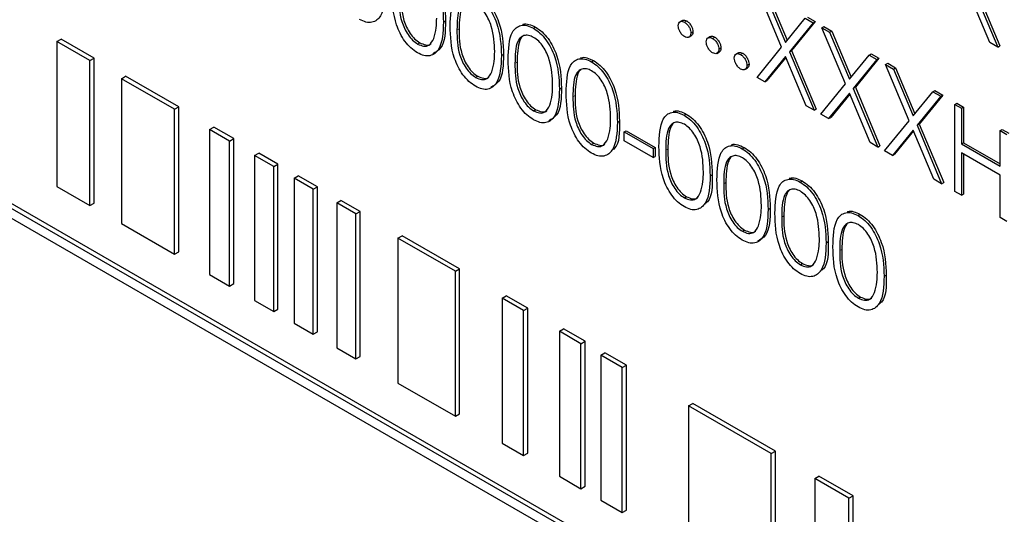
# Paper-space layout 'Blatt4' of a CAD drawing. Header units: millimetres. Extents: x 5 to 418, y 2 to 292.
# Tile 36 of 111: x 117.05 to 119.82, y 187.59 to 188.98. Entities that reach past the tile are written whole.
import ezdxf

# ---------------------------------------------------------------- set-up
doc = ezdxf.new("R2010")
doc.units = ezdxf.units.MM

psp = doc.layouts.new('Blatt4')

# ---------------------------------------------------------------- linework, layer by layer
at = {"color": 7, "linetype": 'Continuous', "lineweight": 25}
for p, q in [((119.7424, 189.0736), (119.8116, 188.9087)), ((119.1978, 188.9049), (119.1313, 189.0634)), ((119.1532, 189.0507), (119.2088, 188.9184)), ((119.1591, 189.0541), (119.2136, 188.9243)), ((119.7838, 188.918), (119.7255, 189.0568)), ((119.7365, 189.0702), (119.8057, 188.9053)), ((119.2702, 188.9899), (119.2922, 188.9773)), ((118.246, 188.9755), (118.2519, 188.9789)), ((118.4992, 188.9582), (118.505, 188.9616)), ((118.9187, 188.9805), (118.9113, 188.9763)), ((118.9246, 188.9754), (118.9305, 188.9788)), ((119.2088, 188.9184), (119.2643, 188.9865)), ((119.2863, 188.9739), (119.2198, 188.8922)), ((119.2922, 188.9773), (119.2257, 188.8956)), ((119.2643, 188.9865), (119.2863, 188.9739)), ((119.2863, 188.9739), (119.2922, 188.9773)), ((119.3108, 188.9597), (119.3166, 188.9631)), ((119.3166, 188.9631), (119.3386, 188.9505)), ((121.9678, 185.6003), (116.1773, 188.943)), ((121.9796, 185.6071), (116.1891, 188.9498)), ((118.9362, 188.9329), (118.9436, 188.9371)), ((118.9422, 188.9448), (118.9481, 188.9482)), ((118.9976, 188.935), (118.9902, 188.9307)), ((119.0034, 188.9299), (119.0093, 188.9333)), ((119.3108, 188.9597), (119.3327, 188.947)), ((119.3773, 188.8013), (119.3108, 188.9597)), ((119.3327, 188.947), (119.3386, 188.9505)), ((119.3327, 188.947), (119.3883, 188.8148)), ((119.3386, 188.9505), (119.3931, 188.8207)), ((116.1773, 188.9158), (121.9678, 185.573)), ((117.1581, 188.9212), (117.1699, 188.928)), ((117.2512, 188.8675), (117.1581, 188.9212)), ((117.1581, 188.9212), (117.1581, 188.5129)), ((117.2629, 188.8743), (117.1699, 188.928)), ((118.1734, 188.9139), (118.1793, 188.9173)), ((119.8057, 188.9053), (119.7838, 188.918)), ((119.8057, 188.9053), (119.8116, 188.9087)), ((118.4092, 188.8813), (118.4151, 188.8847)), ((119.0151, 188.8873), (119.0225, 188.8916)), ((119.0211, 188.8992), (119.027, 188.9027)), ((119.0765, 188.8894), (119.0691, 188.8852)), ((119.0823, 188.8843), (119.0882, 188.8877)), ((119.1285, 188.82), (119.1978, 188.9049)), ((119.2088, 188.8788), (119.1505, 188.8073)), ((119.267, 188.74), (119.2088, 188.8788)), ((119.2198, 188.8922), (119.2257, 188.8956)), ((119.2198, 188.8922), (119.289, 188.7273)), ((119.2257, 188.8956), (119.2949, 188.7307)), ((119.3883, 188.8148), (119.4438, 188.8829)), ((119.4438, 188.8829), (119.4497, 188.8863)), ((119.4438, 188.8829), (119.4658, 188.8702)), ((119.4497, 188.8863), (119.4717, 188.8736)), ((117.2512, 188.8675), (117.2629, 188.8743)), ((117.2512, 188.4592), (117.2512, 188.8675)), ((117.2629, 188.466), (117.2629, 188.8743)), ((118.6623, 188.864), (118.6682, 188.8674)), ((119.1, 188.8537), (119.1059, 188.8571)), ((119.2098, 188.8762), (119.1564, 188.8107)), ((119.4658, 188.8702), (119.3993, 188.7886)), ((119.4717, 188.8736), (119.4052, 188.792)), ((119.4658, 188.8702), (119.4717, 188.8736)), ((119.4903, 188.8561), (119.4961, 188.8595)), ((119.4903, 188.8561), (119.5122, 188.8434)), ((119.5568, 188.6977), (119.4903, 188.8561)), ((119.4961, 188.8595), (119.5181, 188.8468)), ((117.3399, 188.8162), (117.3517, 188.823)), ((117.5011, 188.7368), (117.3517, 188.823)), ((118.3366, 188.8197), (118.3425, 188.8231)), ((119.094, 188.8418), (119.1013, 188.8461)), ((119.5122, 188.8434), (119.5181, 188.8468)), ((119.5122, 188.8434), (119.5678, 188.7112)), ((119.5181, 188.8468), (119.5726, 188.7171)), ((117.4893, 188.73), (117.3399, 188.8162)), ((117.3399, 188.8162), (117.3399, 188.4079)), ((119.1505, 188.8073), (119.1285, 188.82)), ((119.1505, 188.8073), (119.1564, 188.8107)), ((119.308, 188.7163), (119.3773, 188.8013)), ((118.5724, 188.7871), (118.5783, 188.7905)), ((119.3883, 188.7751), (119.33, 188.7037)), ((119.3893, 188.7726), (119.3359, 188.7071)), ((119.4465, 188.6364), (119.3883, 188.7751)), ((119.3993, 188.7886), (119.4052, 188.792)), ((119.3993, 188.7886), (119.4685, 188.6237)), ((119.4052, 188.792), (119.4744, 188.6271)), ((119.5678, 188.7112), (119.6233, 188.7793)), ((119.6453, 188.7666), (119.5788, 188.685)), ((119.6512, 188.77), (119.5847, 188.6884)), ((119.6233, 188.7793), (119.6292, 188.7827)), ((119.6233, 188.7793), (119.6453, 188.7666)), ((119.6292, 188.7827), (119.6512, 188.77)), ((119.6453, 188.7666), (119.6512, 188.77)), ((119.289, 188.7273), (119.267, 188.74)), ((119.6847, 188.7439), (119.6906, 188.7473)), ((119.6847, 188.7439), (119.7037, 188.7329)), ((119.6847, 188.4989), (119.6847, 188.7439)), ((119.6906, 188.7473), (119.7096, 188.7363)), ((117.4893, 188.73), (117.5011, 188.7368)), ((117.4893, 188.3217), (117.4893, 188.73)), ((117.5011, 188.3285), (117.5011, 188.7368)), ((118.4998, 188.7255), (118.5057, 188.7289)), ((118.9234, 188.7133), (118.9293, 188.7167)), ((119.289, 188.7273), (119.2949, 188.7307)), ((119.33, 188.7037), (119.308, 188.7163)), ((119.7037, 188.7329), (119.7096, 188.7363)), ((119.7037, 188.7329), (119.7037, 188.6324)), ((119.7096, 188.7363), (119.7096, 188.6358)), ((118.7356, 188.6929), (118.7414, 188.6963)), ((119.33, 188.7037), (119.3359, 188.7071)), ((119.4875, 188.6127), (119.5568, 188.6977)), ((119.5788, 188.685), (119.5847, 188.6884)), ((119.5788, 188.685), (119.648, 188.5201)), ((119.5847, 188.6884), (119.6539, 188.5235)), ((117.588, 188.673), (117.5998, 188.6798)), ((117.6444, 188.6405), (117.588, 188.673)), ((117.588, 188.673), (117.588, 188.2647)), ((117.6562, 188.6473), (117.5998, 188.6798)), ((118.7546, 188.6663), (118.7605, 188.6697)), ((118.7546, 188.6663), (118.8362, 188.6192)), ((118.7546, 188.6412), (118.7546, 188.6663)), ((118.7605, 188.6697), (118.8421, 188.6226)), ((119.5678, 188.6715), (119.5095, 188.6)), ((119.5688, 188.669), (119.5154, 188.6034)), ((119.626, 188.5328), (119.5678, 188.6715)), ((119.8125, 188.6701), (119.8184, 188.6735)), ((119.8125, 188.6701), (119.8316, 188.6591)), ((119.8125, 188.5696), (119.8125, 188.6701)), ((119.8184, 188.6735), (119.8375, 188.6625)), ((117.6444, 188.6405), (117.6562, 188.6473)), ((117.6444, 188.2322), (117.6444, 188.6405)), ((117.6562, 188.239), (117.6562, 188.6473)), ((118.663, 188.6313), (118.6689, 188.6347)), ((118.8362, 188.5941), (118.7546, 188.6412)), ((119.4685, 188.6237), (119.4465, 188.6364)), ((119.7037, 188.6324), (119.7096, 188.6358)), ((119.7037, 188.6324), (119.8125, 188.5696)), ((119.7096, 188.6358), (119.8125, 188.5764)), ((117.7148, 188.5998), (117.7265, 188.6066)), ((117.7805, 188.5755), (117.7265, 188.6066)), ((118.8362, 188.6192), (118.8421, 188.6226)), ((118.8362, 188.6192), (118.8362, 188.5941)), ((118.8421, 188.6226), (118.8421, 188.5975)), ((119.0866, 188.6191), (119.0925, 188.6225)), ((119.4685, 188.6237), (119.4744, 188.6271)), ((119.5095, 188.6), (119.4875, 188.6127)), ((119.5095, 188.6), (119.5154, 188.6034)), ((119.8125, 188.5444), (119.7037, 188.6072)), ((119.7037, 188.6072), (119.7037, 188.4879)), ((119.7096, 188.6038), (119.7096, 188.4913)), ((117.7687, 188.5687), (117.7148, 188.5998)), ((117.7148, 188.5998), (117.7148, 188.1916)), ((117.7687, 188.5687), (117.7805, 188.5755)), ((117.7805, 188.1672), (117.7805, 188.5755)), ((118.8362, 188.5941), (118.8421, 188.5975)), ((117.7687, 188.1604), (117.7687, 188.5687)), ((118.9966, 188.5422), (119.0025, 188.5456)), ((117.8258, 188.5357), (117.8376, 188.5425)), ((117.8798, 188.5046), (117.8258, 188.5357)), ((117.8258, 188.5357), (117.8258, 188.1275)), ((117.8916, 188.5114), (117.8376, 188.5425)), ((119.2498, 188.5249), (119.2557, 188.5283)), ((119.648, 188.5201), (119.626, 188.5328)), ((119.648, 188.5201), (119.6539, 188.5235)), ((119.8125, 188.4251), (119.8125, 188.5444)), ((117.1581, 188.5129), (117.2512, 188.4592)), ((117.8798, 188.5046), (117.8916, 188.5114)), ((117.8798, 188.0963), (117.8798, 188.5046)), ((117.8916, 188.1031), (117.8916, 188.5114)), ((119.7037, 188.4879), (119.6847, 188.4989)), ((119.7037, 188.4879), (119.7096, 188.4913)), ((117.2512, 188.4592), (117.2629, 188.466)), ((117.9456, 188.4666), (117.9574, 188.4734)), ((117.9996, 188.4354), (117.9456, 188.4666)), ((117.9456, 188.4666), (117.9456, 188.0583)), ((118.0114, 188.4422), (117.9574, 188.4734)), ((118.9241, 188.4805), (118.9299, 188.4839)), ((117.9996, 188.4354), (118.0114, 188.4422)), ((117.9996, 188.0271), (117.9996, 188.4354)), ((118.0114, 188.0339), (118.0114, 188.4422)), ((119.1598, 188.448), (119.1657, 188.4514)), ((119.413, 188.4307), (119.4188, 188.4341)), ((117.3399, 188.4079), (117.4893, 188.3217)), ((119.8316, 188.4141), (119.8125, 188.4251)), ((119.0872, 188.3863), (119.0931, 188.3897)), ((118.1181, 188.367), (118.1298, 188.3738)), ((118.2796, 188.2738), (118.1181, 188.367)), ((118.1181, 188.367), (118.1181, 187.9587)), ((118.2914, 188.2806), (118.1298, 188.3738)), ((119.323, 188.3538), (119.3289, 188.3572)), ((117.4893, 188.3217), (117.5011, 188.3285)), ((119.2504, 188.2921), (119.2563, 188.2955)), ((118.2796, 188.2738), (118.2914, 188.2806)), ((118.2796, 187.8655), (118.2796, 188.2738)), ((118.2914, 187.8723), (118.2914, 188.2806)), ((117.588, 188.2647), (117.6444, 188.2322)), ((119.4862, 188.2596), (119.4921, 188.263)), ((117.6444, 188.2322), (117.6562, 188.239)), ((117.7148, 188.1916), (117.7687, 188.1604)), ((118.4109, 188.198), (118.4227, 188.2048)), ((118.4715, 188.163), (118.4109, 188.198)), ((118.4109, 188.198), (118.4109, 187.7897)), ((118.4833, 188.1698), (118.4227, 188.2048)), ((119.4136, 188.1979), (119.4195, 188.2013)), ((117.7687, 188.1604), (117.7805, 188.1672)), ((118.4715, 188.163), (118.4833, 188.1698)), ((118.4715, 187.7547), (118.4715, 188.163)), ((118.4833, 187.7615), (118.4833, 188.1698)), ((117.8258, 188.1275), (117.8798, 188.0963)), ((117.8798, 188.0963), (117.8916, 188.1031)), ((118.5725, 188.1047), (118.5843, 188.1115)), ((118.6331, 188.0697), (118.5725, 188.1047)), ((118.5725, 188.1047), (118.5725, 187.6964)), ((118.6449, 188.0765), (118.5843, 188.1115)), ((118.6331, 188.0697), (118.6449, 188.0765)), ((118.6449, 187.6682), (118.6449, 188.0765)), ((117.9456, 188.0583), (117.9996, 188.0271)), ((118.6331, 187.6614), (118.6331, 188.0697)), ((117.9996, 188.0271), (118.0114, 188.0339)), ((118.6887, 188.0376), (118.7004, 188.0444)), ((118.7493, 188.0026), (118.6887, 188.0376)), ((118.6887, 188.0376), (118.6887, 187.6293)), ((118.761, 188.0094), (118.7004, 188.0444)), ((118.7493, 188.0026), (118.761, 188.0094)), ((118.7493, 187.5944), (118.7493, 188.0026)), ((118.761, 187.6012), (118.761, 188.0094)), ((118.1181, 187.9587), (118.2796, 187.8655)), ((118.9361, 187.8948), (118.9479, 187.9016)), ((119.1684, 187.7607), (118.9361, 187.8948)), ((118.9361, 187.8948), (118.9361, 187.4865)), ((119.1802, 187.7675), (118.9479, 187.9016)), ((118.2796, 187.8655), (118.2914, 187.8723)), ((118.4109, 187.7897), (118.4715, 187.7547)), ((118.4715, 187.7547), (118.4833, 187.7615)), ((119.1684, 187.7607), (119.1802, 187.7675)), ((119.1684, 187.3524), (119.1684, 187.7607)), ((119.1802, 187.3592), (119.1802, 187.7675)), ((118.5725, 187.6964), (118.6331, 187.6614)), ((119.2908, 187.69), (119.3026, 187.6968)), ((119.3868, 187.6346), (119.2908, 187.69)), ((119.2908, 187.69), (119.2908, 187.2817)), ((119.3986, 187.6414), (119.3026, 187.6968)), ((118.6331, 187.6614), (118.6449, 187.6682)), ((119.3868, 187.6346), (119.3986, 187.6414)), ((119.3868, 187.2263), (119.3868, 187.6346)), ((119.3986, 187.2331), (119.3986, 187.6414)), ((118.6887, 187.6293), (118.7493, 187.5944)), ((118.7493, 187.5944), (118.761, 187.6012))]:
    psp.add_line(p, q, dxfattribs=at)
at = {"color": 7, "linetype": 'Continuous', "lineweight": 18}
for p, q in [((118.2841, 188.9536), (118.29, 188.957)), ((118.4473, 188.8594), (118.4532, 188.8628)), ((118.6104, 188.7652), (118.6163, 188.7686)), ((118.8715, 188.6145), (118.8774, 188.6179)), ((119.0347, 188.5203), (119.0406, 188.5237)), ((119.1979, 188.4261), (119.2038, 188.4295)), ((119.3611, 188.3319), (119.367, 188.3353))]:
    psp.add_line(p, q, dxfattribs=at)
at = {"color": 7, "linetype": 'Continuous', "lineweight": 25}
for points, knots in [([(118.1728, 189.1466), (118.179, 189.1424), (118.1915, 189.1341), (118.2143, 189.1082), (118.243, 189.0507), (118.2448, 189.0056), (118.246, 188.9755)], [0, 0, 0, 0, 0.1256, 0.251197, 0.500581, 1, 1, 1, 1]), ([(118.1787, 189.15), (118.1849, 189.1458), (118.1974, 189.1375), (118.2202, 189.1116), (118.2489, 189.0541), (118.2507, 189.009), (118.2519, 188.9789)], [0, 0, 0, 0, 0.1256, 0.251197, 0.500581, 1, 1, 1, 1]), ([(118.0828, 189.0697), (118.0817, 189.041), (118.0799, 188.9979), (118.051, 188.974), (118.0283, 188.9742), (118.0159, 188.9803), (118.0096, 188.9833)], [0, 0, 0, 0, 0.499407, 0.748743, 0.874372, 1, 1, 1, 1]), ([(118.1728, 188.8891), (118.1666, 188.8933), (118.1542, 188.9016), (118.1317, 188.9274), (118.1038, 188.9846), (118.1027, 189.0291), (118.1019, 189.0587)], [0, 0, 0, 0, 0.125551, 0.25109, 0.50025, 1, 1, 1, 1]), ([(118.1209, 189.0478), (118.1211, 189.0248), (118.1213, 188.9904), (118.1417, 188.9452), (118.1589, 188.9241), (118.1686, 188.9173), (118.1734, 188.9139)], [0, 0, 0, 0, 0.500291, 0.749086, 0.874606, 1, 1, 1, 1]), ([(118.1268, 189.0512), (118.127, 189.0282), (118.1272, 188.9938), (118.1476, 188.9486), (118.1648, 188.9275), (118.1745, 188.9207), (118.1793, 188.9173)], [0, 0, 0, 0, 0.500291, 0.749086, 0.874606, 1, 1, 1, 1]), ([(118.2651, 188.9645), (118.2659, 188.9933), (118.2669, 189.0293), (118.2867, 189.0547), (118.3004, 189.0614), (118.3174, 189.0614), (118.3298, 189.0554), (118.336, 189.0524)], [0, 0, 0, 0, 0.498702, 0.624177, 0.749467, 0.874745, 1, 1, 1, 1]), ([(118.336, 189.0524), (118.3422, 189.0482), (118.3547, 189.0399), (118.3775, 189.014), (118.4061, 188.9565), (118.408, 188.9114), (118.4092, 188.8813)], [0, 0, 0, 0, 0.1256, 0.251197, 0.500581, 1, 1, 1, 1]), ([(118.3419, 189.0558), (118.3481, 189.0516), (118.3606, 189.0433), (118.3834, 189.0174), (118.412, 188.9599), (118.4139, 188.9148), (118.4151, 188.8847)], [0, 0, 0, 0, 0.1256, 0.251197, 0.500581, 1, 1, 1, 1]), ([(118.3366, 189.0269), (118.3318, 189.0292), (118.322, 189.0337), (118.3091, 189.0325), (118.2988, 189.0264), (118.2848, 189.0047), (118.2844, 188.9763), (118.2841, 188.9536)], [0, 0, 0, 0, 0.125139, 0.250418, 0.375519, 0.500847, 1, 1, 1, 1]), ([(118.3055, 189.0292), (118.3054, 189.0291), (118.3019, 189.027), (118.2916, 189.0066), (118.2907, 188.9791), (118.29, 188.957)], [0, 0, 0, 0, 0.004517, 0.204302, 1, 1, 1, 1]), ([(118.3902, 188.8924), (118.3894, 188.9156), (118.3882, 188.9503), (118.3683, 188.9955), (118.3512, 189.0168), (118.3415, 189.0235), (118.3366, 189.0269)], [0, 0, 0, 0, 0.500072, 0.749021, 0.874598, 1, 1, 1, 1]), ([(118.246, 188.9755), (118.2448, 188.9468), (118.2431, 188.9037), (118.2142, 188.8798), (118.1915, 188.88), (118.179, 188.8861), (118.1728, 188.8891)], [0, 0, 0, 0, 0.499407, 0.748743, 0.874372, 1, 1, 1, 1]), ([(118.2519, 188.9789), (118.2513, 188.949), (118.2504, 188.9055), (118.2243, 188.8907), (118.2161, 188.886)], [0, 0, 0, 0, 0.68684, 1, 1, 1, 1]), ([(118.2189, 188.9296), (118.2216, 188.9394), (118.2265, 188.9568), (118.2268, 188.9775), (118.227, 188.9866)], [0, 0, 0, 0, 0.5595988, 1, 1, 1, 1]), ([(118.336, 188.7949), (118.3298, 188.7991), (118.3174, 188.8074), (118.2949, 188.8332), (118.267, 188.8904), (118.2658, 188.9349), (118.2651, 188.9645)], [0, 0, 0, 0, 0.125551, 0.25109, 0.50025, 1, 1, 1, 1]), ([(118.4282, 188.8703), (118.4291, 188.8991), (118.4301, 188.9351), (118.4498, 188.9605), (118.4636, 188.9672), (118.4806, 188.9672), (118.493, 188.9612), (118.4992, 188.9582)], [0, 0, 0, 0, 0.498702, 0.624177, 0.749467, 0.874745, 1, 1, 1, 1]), ([(118.4684, 188.9686), (118.4689, 188.9689), (118.474, 188.9715), (118.4866, 188.9702), (118.4989, 188.9645), (118.505, 188.9616)], [0, 0, 0, 0, 0.057969, 0.529028, 1, 1, 1, 1]), ([(118.505, 188.9616), (118.5113, 188.9574), (118.5238, 188.9491), (118.5465, 188.9232), (118.5752, 188.8657), (118.577, 188.8206), (118.5783, 188.7905)], [0, 0, 0, 0, 0.1256, 0.251197, 0.500581, 1, 1, 1, 1]), ([(118.9069, 188.9652), (118.9072, 188.968), (118.9078, 188.9737), (118.9126, 188.9776), (118.9184, 188.9783), (118.9225, 188.9764), (118.9246, 188.9754)], [0, 0, 0, 0, 0.279576, 0.559284, 0.779552, 1, 1, 1, 1]), ([(118.9246, 188.9346), (118.922, 188.9364), (118.9168, 188.9402), (118.911, 188.9491), (118.9075, 188.9578), (118.9071, 188.9627), (118.9069, 188.9652)], [0, 0, 0, 0, 0.2795812, 0.5591432, 0.7795754, 1, 1, 1, 1]), ([(118.9182, 188.9798), (118.9185, 188.9801), (118.92, 188.9816), (118.9244, 188.9816), (118.9284, 188.9797), (118.9305, 188.9788)], [0, 0, 0, 0, 0.1165381, 0.5580897, 1, 1, 1, 1]), ([(118.9246, 188.9754), (118.9272, 188.9735), (118.9324, 188.9698), (118.9381, 188.9609), (118.9418, 188.9522), (118.9421, 188.9472), (118.9422, 188.9448)], [0, 0, 0, 0, 0.279602, 0.559212, 0.779475, 1, 1, 1, 1]), ([(118.9305, 188.9788), (118.9331, 188.9769), (118.9383, 188.9732), (118.944, 188.9643), (118.9476, 188.9556), (118.948, 188.9507), (118.9481, 188.9482)], [0, 0, 0, 0, 0.279602, 0.559212, 0.779475, 1, 1, 1, 1]), ([(118.2841, 188.9536), (118.2842, 188.9306), (118.2845, 188.8962), (118.3049, 188.851), (118.3221, 188.8299), (118.3318, 188.8231), (118.3366, 188.8197)], [0, 0, 0, 0, 0.500291, 0.749086, 0.874606, 1, 1, 1, 1]), ([(118.29, 188.957), (118.2901, 188.934), (118.2904, 188.8996), (118.3107, 188.8544), (118.3279, 188.8333), (118.3377, 188.8265), (118.3425, 188.8231)], [0, 0, 0, 0, 0.500291, 0.749086, 0.874606, 1, 1, 1, 1]), ([(118.4998, 188.9327), (118.4949, 188.935), (118.4852, 188.9395), (118.4723, 188.9383), (118.462, 188.9322), (118.448, 188.9105), (118.4476, 188.8821), (118.4473, 188.8594)], [0, 0, 0, 0, 0.125139, 0.250418, 0.375519, 0.500847, 1, 1, 1, 1]), ([(118.4687, 188.935), (118.4686, 188.9349), (118.4651, 188.9328), (118.4548, 188.9124), (118.4539, 188.8848), (118.4532, 188.8628)], [0, 0, 0, 0, 0.004517, 0.204302, 1, 1, 1, 1]), ([(118.4992, 188.9582), (118.5054, 188.954), (118.5179, 188.9457), (118.5406, 188.9198), (118.5693, 188.8623), (118.5712, 188.8172), (118.5724, 188.7871)], [0, 0, 0, 0, 0.1256, 0.251197, 0.500581, 1, 1, 1, 1]), ([(118.5533, 188.7982), (118.5526, 188.8214), (118.5514, 188.8561), (118.5315, 188.9013), (118.5144, 188.9226), (118.5046, 188.9293), (118.4998, 188.9327)], [0, 0, 0, 0, 0.500072, 0.749021, 0.874598, 1, 1, 1, 1]), ([(118.9422, 188.9448), (118.9419, 188.9419), (118.9413, 188.9363), (118.9365, 188.9324), (118.9307, 188.9317), (118.9266, 188.9336), (118.9246, 188.9346)], [0, 0, 0, 0, 0.279469, 0.559358, 0.779674, 1, 1, 1, 1]), ([(118.9481, 188.9482), (118.9479, 188.9453), (118.9474, 188.94), (118.9441, 188.9379), (118.9427, 188.937)], [0, 0, 0, 0, 0.554441, 1, 1, 1, 1]), ([(118.9971, 188.9342), (118.9974, 188.9346), (118.9989, 188.9361), (119.0033, 188.936), (119.0073, 188.9342), (119.0093, 188.9333)], [0, 0, 0, 0, 0.1165381, 0.5580897, 1, 1, 1, 1]), ([(119.0093, 188.9333), (119.0119, 188.9314), (119.0172, 188.9277), (119.0229, 188.9188), (119.0265, 188.9101), (119.0268, 188.9051), (119.027, 188.9027)], [0, 0, 0, 0, 0.279602, 0.559212, 0.779475, 1, 1, 1, 1]), ([(118.1734, 188.9139), (118.1792, 188.9114), (118.1908, 188.9063), (118.2087, 188.91), (118.2151, 188.9222), (118.2189, 188.9296)], [0, 0, 0, 0, 0.280257, 0.560781, 1, 1, 1, 1]), ([(118.1793, 188.9173), (118.185, 188.915), (118.1963, 188.9104), (118.2079, 188.9103), (118.211, 188.9145), (118.2111, 188.9146)], [0, 0, 0, 0, 0.492383, 0.985234, 1, 1, 1, 1]), ([(118.9858, 188.9197), (118.9861, 188.9225), (118.9867, 188.9282), (118.9915, 188.9321), (118.9973, 188.9328), (119.0014, 188.9308), (119.0034, 188.9299)], [0, 0, 0, 0, 0.279576, 0.559284, 0.779552, 1, 1, 1, 1]), ([(119.0034, 188.889), (119.0008, 188.8909), (118.9956, 188.8947), (118.9899, 188.9035), (118.9863, 188.9122), (118.9859, 188.9172), (118.9858, 188.9197)], [0, 0, 0, 0, 0.2795812, 0.5591432, 0.7795754, 1, 1, 1, 1]), ([(119.0034, 188.9299), (119.0061, 188.928), (119.0113, 188.9243), (119.017, 188.9154), (119.0206, 188.9067), (119.021, 188.9017), (119.0211, 188.8992)], [0, 0, 0, 0, 0.279602, 0.559212, 0.779475, 1, 1, 1, 1]), ([(118.4092, 188.8813), (118.408, 188.8526), (118.4062, 188.8095), (118.3774, 188.7856), (118.3547, 188.7858), (118.3422, 188.7919), (118.336, 188.7949)], [0, 0, 0, 0, 0.499407, 0.748743, 0.874372, 1, 1, 1, 1]), ([(118.4151, 188.8847), (118.4145, 188.8548), (118.4136, 188.8113), (118.3874, 188.7965), (118.3793, 188.7918)], [0, 0, 0, 0, 0.6868398, 1, 1, 1, 1]), ([(118.3821, 188.8354), (118.3848, 188.8452), (118.3897, 188.8626), (118.39, 188.8833), (118.3902, 188.8924)], [0, 0, 0, 0, 0.5595988, 1, 1, 1, 1]), ([(118.6315, 188.8744), (118.6321, 188.8747), (118.6371, 188.8773), (118.6498, 188.876), (118.6621, 188.8703), (118.6682, 188.8674)], [0, 0, 0, 0, 0.0579693, 0.5290281, 1, 1, 1, 1]), ([(119.0211, 188.8992), (119.0208, 188.8964), (119.0202, 188.8908), (119.0154, 188.8869), (119.0096, 188.8861), (119.0055, 188.8881), (119.0034, 188.889)], [0, 0, 0, 0, 0.279469, 0.559358, 0.779674, 1, 1, 1, 1]), ([(119.027, 188.9027), (119.0268, 188.8997), (119.0263, 188.8945), (119.023, 188.8924), (119.0215, 188.8915)], [0, 0, 0, 0, 0.554441, 1, 1, 1, 1]), ([(119.0646, 188.8741), (119.0649, 188.877), (119.0656, 188.8826), (119.0704, 188.8865), (119.0762, 188.8873), (119.0803, 188.8853), (119.0823, 188.8843)], [0, 0, 0, 0, 0.279576, 0.559284, 0.779552, 1, 1, 1, 1]), ([(119.0759, 188.8887), (119.0762, 188.889), (119.0778, 188.8906), (119.0822, 188.8905), (119.0862, 188.8887), (119.0882, 188.8877)], [0, 0, 0, 0, 0.116538, 0.55809, 1, 1, 1, 1]), ([(119.0823, 188.8843), (119.0849, 188.8825), (119.0902, 188.8788), (119.0959, 188.8699), (119.0995, 188.8611), (119.0998, 188.8562), (119.1, 188.8537)], [0, 0, 0, 0, 0.279602, 0.559212, 0.779475, 1, 1, 1, 1]), ([(119.0882, 188.8877), (119.0908, 188.8859), (119.096, 188.8822), (119.1018, 188.8733), (119.1054, 188.8645), (119.1057, 188.8596), (119.1059, 188.8571)], [0, 0, 0, 0, 0.279602, 0.559212, 0.779475, 1, 1, 1, 1]), ([(118.4992, 188.7007), (118.493, 188.7049), (118.4806, 188.7132), (118.4581, 188.739), (118.4302, 188.7962), (118.429, 188.8407), (118.4282, 188.8703)], [0, 0, 0, 0, 0.125551, 0.25109, 0.50025, 1, 1, 1, 1]), ([(118.4473, 188.8594), (118.4474, 188.8364), (118.4477, 188.802), (118.468, 188.7568), (118.4852, 188.7357), (118.4949, 188.7289), (118.4998, 188.7255)], [0, 0, 0, 0, 0.500291, 0.749086, 0.874606, 1, 1, 1, 1]), ([(118.4532, 188.8628), (118.4533, 188.8398), (118.4536, 188.8054), (118.4739, 188.7602), (118.4911, 188.7391), (118.5008, 188.7323), (118.5057, 188.7289)], [0, 0, 0, 0, 0.500291, 0.749086, 0.874606, 1, 1, 1, 1]), ([(118.5914, 188.7761), (118.5922, 188.8049), (118.5933, 188.8409), (118.613, 188.8663), (118.6268, 188.8729), (118.6437, 188.873), (118.6561, 188.867), (118.6623, 188.864)], [0, 0, 0, 0, 0.498702, 0.624177, 0.749467, 0.874745, 1, 1, 1, 1]), ([(118.6623, 188.864), (118.6686, 188.8598), (118.6811, 188.8515), (118.7038, 188.8256), (118.7325, 188.7681), (118.7343, 188.723), (118.7356, 188.6929)], [0, 0, 0, 0, 0.1256, 0.251197, 0.500581, 1, 1, 1, 1]), ([(118.6682, 188.8674), (118.6745, 188.8632), (118.687, 188.8549), (118.7097, 188.829), (118.7384, 188.7715), (118.7402, 188.7264), (118.7414, 188.6963)], [0, 0, 0, 0, 0.1256, 0.251197, 0.500581, 1, 1, 1, 1]), ([(119.0823, 188.8435), (119.0797, 188.8454), (119.0745, 188.8491), (119.0688, 188.858), (119.0652, 188.8667), (119.0648, 188.8717), (119.0646, 188.8741)], [0, 0, 0, 0, 0.2795812, 0.5591432, 0.7795754, 1, 1, 1, 1]), ([(119.1, 188.8537), (119.0997, 188.8509), (119.0991, 188.8452), (119.0942, 188.8414), (119.0884, 188.8406), (119.0844, 188.8425), (119.0823, 188.8435)], [0, 0, 0, 0, 0.279469, 0.559358, 0.779674, 1, 1, 1, 1]), ([(119.1059, 188.8571), (119.1056, 188.8542), (119.1052, 188.849), (119.1019, 188.8469), (119.1004, 188.8459)], [0, 0, 0, 0, 0.554441, 1, 1, 1, 1]), ([(118.3366, 188.8197), (118.3424, 188.8172), (118.354, 188.8121), (118.3719, 188.8158), (118.3783, 188.828), (118.3821, 188.8354)], [0, 0, 0, 0, 0.280257, 0.560781, 1, 1, 1, 1]), ([(118.3425, 188.8231), (118.3482, 188.8208), (118.3595, 188.8162), (118.3711, 188.8161), (118.3741, 188.8203), (118.3742, 188.8204)], [0, 0, 0, 0, 0.492383, 0.985234, 1, 1, 1, 1]), ([(118.663, 188.8385), (118.6581, 188.8408), (118.6484, 188.8453), (118.6355, 188.8441), (118.6252, 188.838), (118.6112, 188.8163), (118.6108, 188.7879), (118.6104, 188.7652)], [0, 0, 0, 0, 0.125139, 0.250418, 0.375519, 0.500847, 1, 1, 1, 1]), ([(118.6319, 188.8408), (118.6318, 188.8407), (118.6283, 188.8386), (118.618, 188.8182), (118.6171, 188.7906), (118.6163, 188.7686)], [0, 0, 0, 0, 0.004517, 0.204302, 1, 1, 1, 1]), ([(118.7165, 188.704), (118.7157, 188.7272), (118.7146, 188.7619), (118.6947, 188.8071), (118.6775, 188.8284), (118.6678, 188.8351), (118.663, 188.8385)], [0, 0, 0, 0, 0.500072, 0.749021, 0.874598, 1, 1, 1, 1]), ([(118.5453, 188.7412), (118.548, 188.751), (118.5528, 188.7684), (118.5532, 188.7891), (118.5533, 188.7982)], [0, 0, 0, 0, 0.5595988, 1, 1, 1, 1]), ([(118.5724, 188.7871), (118.5712, 188.7584), (118.5694, 188.7153), (118.5406, 188.6914), (118.5179, 188.6916), (118.5054, 188.6977), (118.4992, 188.7007)], [0, 0, 0, 0, 0.499407, 0.748743, 0.874372, 1, 1, 1, 1]), ([(118.5783, 188.7905), (118.5777, 188.7606), (118.5768, 188.7171), (118.5506, 188.7023), (118.5424, 188.6976)], [0, 0, 0, 0, 0.68684, 1, 1, 1, 1]), ([(118.6623, 188.6065), (118.6561, 188.6107), (118.6438, 188.619), (118.6212, 188.6448), (118.5934, 188.702), (118.5922, 188.7465), (118.5914, 188.7761)], [0, 0, 0, 0, 0.125551, 0.25109, 0.50025, 1, 1, 1, 1]), ([(118.6163, 188.7686), (118.6165, 188.7456), (118.6167, 188.7112), (118.6371, 188.666), (118.6543, 188.6449), (118.664, 188.6381), (118.6689, 188.6347)], [0, 0, 0, 0, 0.500291, 0.749086, 0.874606, 1, 1, 1, 1]), ([(118.4998, 188.7255), (118.5056, 188.723), (118.5172, 188.7179), (118.5351, 188.7216), (118.5414, 188.7338), (118.5453, 188.7412)], [0, 0, 0, 0, 0.280257, 0.560781, 1, 1, 1, 1]), ([(118.6104, 188.7652), (118.6106, 188.7422), (118.6108, 188.7078), (118.6312, 188.6626), (118.6484, 188.6415), (118.6581, 188.6347), (118.663, 188.6313)], [0, 0, 0, 0, 0.500291, 0.749086, 0.874606, 1, 1, 1, 1]), ([(118.5057, 188.7289), (118.5113, 188.7266), (118.5227, 188.722), (118.5343, 188.7219), (118.5373, 188.7261), (118.5374, 188.7262)], [0, 0, 0, 0, 0.492383, 0.985234, 1, 1, 1, 1]), ([(118.8525, 188.6254), (118.8533, 188.6542), (118.8543, 188.6902), (118.8741, 188.7156), (118.8879, 188.7222), (118.9048, 188.7223), (118.9172, 188.7163), (118.9234, 188.7133)], [0, 0, 0, 0, 0.498702, 0.624177, 0.749467, 0.874745, 1, 1, 1, 1]), ([(118.8926, 188.7237), (118.8932, 188.724), (118.8982, 188.7266), (118.9109, 188.7253), (118.9232, 188.7196), (118.9293, 188.7167)], [0, 0, 0, 0, 0.057969, 0.529028, 1, 1, 1, 1]), ([(118.9234, 188.7133), (118.9297, 188.7091), (118.9422, 188.7008), (118.9649, 188.6748), (118.9936, 188.6174), (118.9954, 188.5723), (118.9966, 188.5422)], [0, 0, 0, 0, 0.1256, 0.251197, 0.500581, 1, 1, 1, 1]), ([(118.9293, 188.7167), (118.9356, 188.7125), (118.948, 188.7042), (118.9708, 188.6782), (118.9995, 188.6208), (119.0013, 188.5757), (119.0025, 188.5456)], [0, 0, 0, 0, 0.1256, 0.251197, 0.500581, 1, 1, 1, 1]), ([(118.7356, 188.6929), (118.7344, 188.6642), (118.7326, 188.6211), (118.7038, 188.5972), (118.6811, 188.5974), (118.6686, 188.6035), (118.6623, 188.6065)], [0, 0, 0, 0, 0.499407, 0.748743, 0.874372, 1, 1, 1, 1]), ([(118.7085, 188.647), (118.7112, 188.6568), (118.716, 188.6742), (118.7164, 188.6949), (118.7165, 188.704)], [0, 0, 0, 0, 0.5595988, 1, 1, 1, 1]), ([(118.7414, 188.6963), (118.7417, 188.6654), (118.742, 188.6286), (118.7216, 188.6152), (118.7183, 188.6131)], [0, 0, 0, 0, 0.83825, 1, 1, 1, 1]), ([(118.9241, 188.6878), (118.9192, 188.6901), (118.9095, 188.6946), (118.8966, 188.6934), (118.8863, 188.6873), (118.8722, 188.6656), (118.8718, 188.6372), (118.8715, 188.6145)], [0, 0, 0, 0, 0.125139, 0.250418, 0.375519, 0.500847, 1, 1, 1, 1]), ([(118.8929, 188.69), (118.8929, 188.69), (118.8894, 188.6879), (118.879, 188.6675), (118.8781, 188.6399), (118.8774, 188.6179)], [0, 0, 0, 0, 0.004517, 0.204302, 1, 1, 1, 1]), ([(118.9776, 188.5533), (118.9768, 188.5765), (118.9756, 188.6112), (118.9558, 188.6563), (118.9386, 188.6776), (118.9289, 188.6844), (118.9241, 188.6878)], [0, 0, 0, 0, 0.500072, 0.749021, 0.874598, 1, 1, 1, 1]), ([(118.663, 188.6313), (118.6688, 188.6288), (118.6804, 188.6237), (118.6983, 188.6274), (118.7046, 188.6396), (118.7085, 188.647)], [0, 0, 0, 0, 0.280257, 0.560781, 1, 1, 1, 1]), ([(118.6689, 188.6347), (118.6745, 188.6324), (118.6858, 188.6278), (118.6974, 188.6277), (118.7005, 188.6319), (118.7006, 188.632)], [0, 0, 0, 0, 0.492383, 0.985234, 1, 1, 1, 1]), ([(119.0157, 188.5312), (119.0165, 188.56), (119.0175, 188.596), (119.0373, 188.6214), (119.0511, 188.628), (119.068, 188.6281), (119.0804, 188.6221), (119.0866, 188.6191)], [0, 0, 0, 0, 0.498702, 0.624177, 0.749467, 0.874745, 1, 1, 1, 1]), ([(119.0558, 188.6295), (119.0564, 188.6298), (119.0614, 188.6324), (119.0741, 188.6311), (119.0864, 188.6254), (119.0925, 188.6225)], [0, 0, 0, 0, 0.057969, 0.529028, 1, 1, 1, 1]), ([(118.9234, 188.4558), (118.9172, 188.4599), (118.9048, 188.4682), (118.8823, 188.4941), (118.8545, 188.5513), (118.8533, 188.5957), (118.8525, 188.6254)], [0, 0, 0, 0, 0.125551, 0.25109, 0.50025, 1, 1, 1, 1]), ([(118.8715, 188.6145), (118.8717, 188.5915), (118.8719, 188.5571), (118.8923, 188.5119), (118.9095, 188.4907), (118.9192, 188.4839), (118.9241, 188.4805)], [0, 0, 0, 0, 0.500291, 0.749086, 0.874606, 1, 1, 1, 1]), ([(118.8774, 188.6179), (118.8776, 188.5949), (118.8778, 188.5605), (118.8982, 188.5153), (118.9154, 188.4941), (118.9251, 188.4873), (118.9299, 188.4839)], [0, 0, 0, 0, 0.500291, 0.749086, 0.874606, 1, 1, 1, 1]), ([(119.0866, 188.6191), (119.0928, 188.6149), (119.1053, 188.6066), (119.1281, 188.5806), (119.1568, 188.5232), (119.1586, 188.4781), (119.1598, 188.448)], [0, 0, 0, 0, 0.1256, 0.251197, 0.500581, 1, 1, 1, 1]), ([(119.0925, 188.6225), (119.0987, 188.6183), (119.1112, 188.61), (119.134, 188.584), (119.1627, 188.5266), (119.1645, 188.4815), (119.1657, 188.4514)], [0, 0, 0, 0, 0.1256, 0.251197, 0.500581, 1, 1, 1, 1]), ([(119.0872, 188.5936), (119.0824, 188.5959), (119.0726, 188.6004), (119.0597, 188.5992), (119.0494, 188.5931), (119.0354, 188.5714), (119.035, 188.543), (119.0347, 188.5203)], [0, 0, 0, 0, 0.125139, 0.250418, 0.375519, 0.500847, 1, 1, 1, 1]), ([(119.0561, 188.5958), (119.056, 188.5958), (119.0526, 188.5937), (119.0422, 188.5733), (119.0413, 188.5457), (119.0406, 188.5237)], [0, 0, 0, 0, 0.004517, 0.204302, 1, 1, 1, 1]), ([(119.1408, 188.4591), (119.14, 188.4823), (119.1388, 188.517), (119.119, 188.5621), (119.1018, 188.5834), (119.0921, 188.5902), (119.0872, 188.5936)], [0, 0, 0, 0, 0.500072, 0.749021, 0.874598, 1, 1, 1, 1]), ([(118.9696, 188.4963), (118.9723, 188.506), (118.9771, 188.5234), (118.9774, 188.5441), (118.9776, 188.5533)], [0, 0, 0, 0, 0.5595988, 1, 1, 1, 1]), ([(119.0025, 188.5456), (119.0028, 188.5147), (119.0031, 188.4779), (118.9827, 188.4645), (118.9794, 188.4624)], [0, 0, 0, 0, 0.83825, 1, 1, 1, 1]), ([(118.9966, 188.5422), (118.9955, 188.5135), (118.9937, 188.4704), (118.9648, 188.4464), (118.9421, 188.4467), (118.9297, 188.4528), (118.9234, 188.4558)], [0, 0, 0, 0, 0.499407, 0.748743, 0.874372, 1, 1, 1, 1]), ([(119.0866, 188.3616), (119.0804, 188.3657), (119.068, 188.374), (119.0455, 188.3999), (119.0176, 188.4571), (119.0165, 188.5015), (119.0157, 188.5312)], [0, 0, 0, 0, 0.125551, 0.25109, 0.50025, 1, 1, 1, 1]), ([(119.0347, 188.5203), (119.0349, 188.4973), (119.0351, 188.4629), (119.0555, 188.4177), (119.0727, 188.3965), (119.0824, 188.3897), (119.0872, 188.3863)], [0, 0, 0, 0, 0.500291, 0.749086, 0.874606, 1, 1, 1, 1]), ([(119.0406, 188.5237), (119.0408, 188.5007), (119.041, 188.4663), (119.0614, 188.4211), (119.0786, 188.3999), (119.0883, 188.3931), (119.0931, 188.3897)], [0, 0, 0, 0, 0.500291, 0.749086, 0.874606, 1, 1, 1, 1]), ([(119.1789, 188.437), (119.1797, 188.4658), (119.1807, 188.5018), (119.2005, 188.5272), (119.2142, 188.5338), (119.2312, 188.5339), (119.2436, 188.5279), (119.2498, 188.5249)], [0, 0, 0, 0, 0.498702, 0.624177, 0.749467, 0.874745, 1, 1, 1, 1]), ([(119.219, 188.5353), (119.2195, 188.5356), (119.2246, 188.5382), (119.2373, 188.5369), (119.2495, 188.5312), (119.2557, 188.5283)], [0, 0, 0, 0, 0.057969, 0.529028, 1, 1, 1, 1]), ([(119.2498, 188.5249), (119.256, 188.5207), (119.2685, 188.5124), (119.2913, 188.4864), (119.3199, 188.429), (119.3218, 188.3839), (119.323, 188.3538)], [0, 0, 0, 0, 0.1256, 0.251197, 0.500581, 1, 1, 1, 1]), ([(119.2557, 188.5283), (119.2619, 188.5241), (119.2744, 188.5158), (119.2972, 188.4898), (119.3258, 188.4324), (119.3277, 188.3873), (119.3289, 188.3572)], [0, 0, 0, 0, 0.1256, 0.251197, 0.500581, 1, 1, 1, 1]), ([(118.9241, 188.4805), (118.9299, 188.478), (118.9414, 188.473), (118.9594, 188.4767), (118.9657, 188.4889), (118.9696, 188.4963)], [0, 0, 0, 0, 0.280257, 0.560781, 1, 1, 1, 1]), ([(119.2504, 188.4994), (119.2456, 188.5017), (119.2358, 188.5062), (119.2229, 188.505), (119.2126, 188.4989), (119.1986, 188.4772), (119.1982, 188.4488), (119.1979, 188.4261)], [0, 0, 0, 0, 0.125139, 0.250418, 0.375519, 0.500847, 1, 1, 1, 1]), ([(119.2193, 188.5016), (119.2192, 188.5016), (119.2157, 188.4995), (119.2054, 188.4791), (119.2045, 188.4515), (119.2038, 188.4295)], [0, 0, 0, 0, 0.004517, 0.204302, 1, 1, 1, 1]), ([(119.304, 188.3649), (119.3032, 188.3881), (119.302, 188.4228), (119.2821, 188.4679), (119.265, 188.4892), (119.2553, 188.496), (119.2504, 188.4994)], [0, 0, 0, 0, 0.500072, 0.749021, 0.874598, 1, 1, 1, 1]), ([(118.9299, 188.4839), (118.9356, 188.4816), (118.9469, 188.477), (118.9585, 188.477), (118.9616, 188.4812), (118.9617, 188.4813)], [0, 0, 0, 0, 0.492383, 0.985234, 1, 1, 1, 1]), ([(119.1598, 188.448), (119.1586, 188.4193), (119.1569, 188.3762), (119.128, 188.3522), (119.1053, 188.3525), (119.0928, 188.3586), (119.0866, 188.3616)], [0, 0, 0, 0, 0.499407, 0.748743, 0.874372, 1, 1, 1, 1]), ([(119.1657, 188.4514), (119.1651, 188.4215), (119.1642, 188.378), (119.1381, 188.3631), (119.1299, 188.3585)], [0, 0, 0, 0, 0.68684, 1, 1, 1, 1]), ([(119.1327, 188.4021), (119.1354, 188.4118), (119.1403, 188.4292), (119.1406, 188.4499), (119.1408, 188.4591)], [0, 0, 0, 0, 0.5595988, 1, 1, 1, 1]), ([(119.2498, 188.2674), (119.2436, 188.2715), (119.2312, 188.2798), (119.2087, 188.3057), (119.1808, 188.3629), (119.1796, 188.4073), (119.1789, 188.437)], [0, 0, 0, 0, 0.125551, 0.25109, 0.50025, 1, 1, 1, 1]), ([(119.342, 188.3428), (119.3429, 188.3716), (119.3439, 188.4076), (119.3636, 188.433), (119.3774, 188.4396), (119.3944, 188.4397), (119.4068, 188.4337), (119.413, 188.4307)], [0, 0, 0, 0, 0.498702, 0.624177, 0.749467, 0.874745, 1, 1, 1, 1]), ([(119.3822, 188.4411), (119.3827, 188.4414), (119.3878, 188.444), (119.4004, 188.4427), (119.4127, 188.437), (119.4188, 188.4341)], [0, 0, 0, 0, 0.057969, 0.529028, 1, 1, 1, 1]), ([(119.4188, 188.4341), (119.4251, 188.4299), (119.4376, 188.4216), (119.4603, 188.3956), (119.489, 188.3382), (119.4908, 188.2931), (119.4921, 188.263)], [0, 0, 0, 0, 0.1256, 0.251197, 0.500581, 1, 1, 1, 1]), ([(119.1979, 188.4261), (119.198, 188.4031), (119.1983, 188.3687), (119.2187, 188.3235), (119.2359, 188.3023), (119.2456, 188.2955), (119.2504, 188.2921)], [0, 0, 0, 0, 0.500291, 0.749086, 0.874606, 1, 1, 1, 1]), ([(119.2038, 188.4295), (119.2039, 188.4065), (119.2042, 188.3721), (119.2245, 188.3269), (119.2417, 188.3057), (119.2515, 188.2989), (119.2563, 188.2955)], [0, 0, 0, 0, 0.500291, 0.749086, 0.874606, 1, 1, 1, 1]), ([(119.4136, 188.4052), (119.4087, 188.4075), (119.399, 188.4119), (119.3861, 188.4108), (119.3758, 188.4047), (119.3618, 188.3829), (119.3614, 188.3546), (119.3611, 188.3319)], [0, 0, 0, 0, 0.125139, 0.250418, 0.375519, 0.500847, 1, 1, 1, 1]), ([(119.3825, 188.4074), (119.3824, 188.4074), (119.3789, 188.4053), (119.3686, 188.3849), (119.3677, 188.3573), (119.367, 188.3353)], [0, 0, 0, 0, 0.004517, 0.204302, 1, 1, 1, 1]), ([(119.413, 188.4307), (119.4192, 188.4265), (119.4317, 188.4182), (119.4544, 188.3922), (119.4831, 188.3348), (119.485, 188.2897), (119.4862, 188.2596)], [0, 0, 0, 0, 0.1256, 0.251197, 0.500581, 1, 1, 1, 1]), ([(119.0872, 188.3863), (119.093, 188.3838), (119.1046, 188.3788), (119.1225, 188.3825), (119.1289, 188.3947), (119.1327, 188.4021)], [0, 0, 0, 0, 0.280257, 0.560781, 1, 1, 1, 1]), ([(119.0931, 188.3897), (119.0988, 188.3874), (119.1101, 188.3828), (119.1217, 188.3828), (119.1248, 188.387), (119.1249, 188.3871)], [0, 0, 0, 0, 0.492383, 0.985234, 1, 1, 1, 1]), ([(119.4671, 188.2707), (119.4663, 188.2939), (119.4652, 188.3286), (119.4453, 188.3737), (119.4282, 188.395), (119.4184, 188.4018), (119.4136, 188.4052)], [0, 0, 0, 0, 0.500072, 0.749021, 0.874598, 1, 1, 1, 1]), ([(119.323, 188.3538), (119.3218, 188.3251), (119.32, 188.282), (119.2912, 188.258), (119.2685, 188.2583), (119.256, 188.2644), (119.2498, 188.2674)], [0, 0, 0, 0, 0.499407, 0.748743, 0.874372, 1, 1, 1, 1]), ([(119.2959, 188.3079), (119.2986, 188.3176), (119.3035, 188.335), (119.3038, 188.3557), (119.304, 188.3649)], [0, 0, 0, 0, 0.559599, 1, 1, 1, 1]), ([(119.3289, 188.3572), (119.3291, 188.3263), (119.3295, 188.2895), (119.3091, 188.2761), (119.3058, 188.274)], [0, 0, 0, 0, 0.83825, 1, 1, 1, 1]), ([(119.413, 188.1732), (119.4068, 188.1773), (119.3944, 188.1856), (119.3719, 188.2115), (119.344, 188.2687), (119.3428, 188.3131), (119.342, 188.3428)], [0, 0, 0, 0, 0.125551, 0.25109, 0.50025, 1, 1, 1, 1]), ([(119.3611, 188.3319), (119.3612, 188.3089), (119.3615, 188.2745), (119.3818, 188.2293), (119.399, 188.2081), (119.4087, 188.2013), (119.4136, 188.1979)], [0, 0, 0, 0, 0.500291, 0.749086, 0.874606, 1, 1, 1, 1]), ([(119.367, 188.3353), (119.3671, 188.3123), (119.3674, 188.2779), (119.3877, 188.2327), (119.4049, 188.2115), (119.4146, 188.2047), (119.4195, 188.2013)], [0, 0, 0, 0, 0.500291, 0.749086, 0.874606, 1, 1, 1, 1]), ([(119.2504, 188.2921), (119.2562, 188.2896), (119.2678, 188.2846), (119.2857, 188.2883), (119.2921, 188.3005), (119.2959, 188.3079)], [0, 0, 0, 0, 0.280257, 0.560781, 1, 1, 1, 1]), ([(119.2563, 188.2955), (119.262, 188.2932), (119.2733, 188.2886), (119.2849, 188.2886), (119.2879, 188.2928), (119.288, 188.2929)], [0, 0, 0, 0, 0.492383, 0.985234, 1, 1, 1, 1]), ([(119.4591, 188.2137), (119.4618, 188.2234), (119.4666, 188.2408), (119.467, 188.2615), (119.4671, 188.2707)], [0, 0, 0, 0, 0.559599, 1, 1, 1, 1]), ([(119.4862, 188.2596), (119.485, 188.2309), (119.4832, 188.1878), (119.4544, 188.1638), (119.4317, 188.1641), (119.4192, 188.1702), (119.413, 188.1732)], [0, 0, 0, 0, 0.499407, 0.748743, 0.874372, 1, 1, 1, 1]), ([(119.4921, 188.263), (119.4923, 188.2321), (119.4926, 188.1953), (119.4723, 188.1819), (119.469, 188.1798)], [0, 0, 0, 0, 0.83825, 1, 1, 1, 1]), ([(119.4136, 188.1979), (119.4194, 188.1954), (119.431, 188.1904), (119.4489, 188.1941), (119.4552, 188.2063), (119.4591, 188.2137)], [0, 0, 0, 0, 0.280257, 0.560781, 1, 1, 1, 1]), ([(119.4195, 188.2013), (119.4251, 188.199), (119.4365, 188.1944), (119.4481, 188.1944), (119.4511, 188.1986), (119.4512, 188.1987)], [0, 0, 0, 0, 0.492383, 0.985234, 1, 1, 1, 1])]:
    psp.add_open_spline(points, degree=3, knots=knots, dxfattribs=at)

doc.saveas('drawing.dxf')
